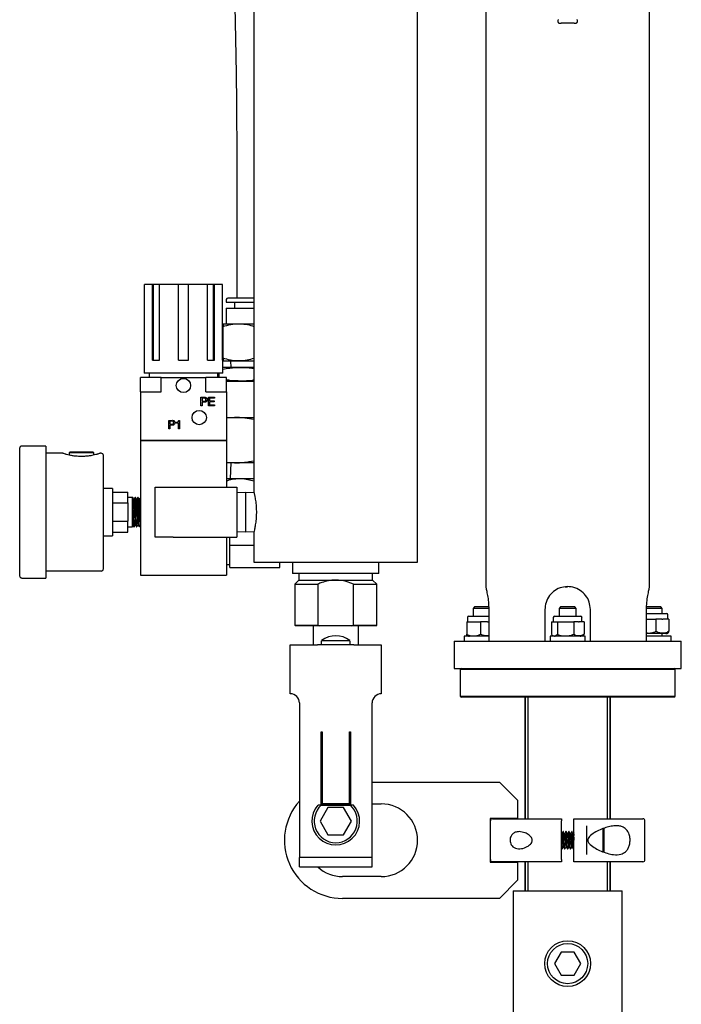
# Model space of a CAD drawing. Header units: inches. Extents: x 22 to 75, y 2 to 108.
# Tile 3 of 19: x 35 to 44, y 27 to 41. Entities that reach past the tile are written whole.
import ezdxf

# ---------------------------------------------------------------- set-up
doc = ezdxf.new("R2010")
doc.units = ezdxf.units.IN
doc.header["$MEASUREMENT"] = 0

msp = doc.modelspace()

# ---------------------------------------------------------------- linework, layer by layer
at = {"color": 7, "linetype": 'Continuous', "lineweight": 25}
for p, q in [((40.244, 33.215), (40.244, 60.528)), ((37.994, 59.559), (37.994, 34.171)), ((41.182, 46.893), (41.182, 32.874)), ((43.432, 32.874), (43.432, 46.893)), ((42.221, 40.628), (42.394, 40.628)), ((37.757, 38.98), (37.757, 36.846)), ((36.49, 35.993), (36.49, 37.033)), ((36.598, 37.033), (36.49, 37.033)), ((36.598, 35.993), (36.598, 37.033)), ((36.613, 37.033), (36.598, 37.033)), ((36.613, 35.993), (36.613, 37.033)), ((36.695, 37.033), (36.613, 37.033)), ((36.695, 35.993), (36.695, 37.033)), ((36.956, 37.033), (36.695, 37.033)), ((36.956, 35.993), (36.956, 37.033)), ((37.094, 37.033), (36.956, 37.033)), ((37.094, 35.993), (37.094, 37.033)), ((37.354, 37.033), (37.094, 37.033)), ((37.354, 35.993), (37.354, 37.033)), ((37.436, 37.033), (37.354, 37.033)), ((37.436, 35.993), (37.436, 37.033)), ((37.452, 37.033), (37.436, 37.033)), ((37.452, 35.993), (37.452, 37.033)), ((37.56, 37.033), (37.452, 37.033)), ((37.56, 35.993), (37.56, 37.033)), ((37.613, 36.826), (37.613, 36.787)), ((37.633, 36.846), (37.994, 36.846)), ((37.613, 36.787), (37.994, 36.787)), ((37.613, 36.708), (37.613, 36.492)), ((37.613, 36.708), (37.994, 36.708)), ((37.727, 36.787), (37.727, 36.708)), ((37.569, 36.492), (37.788, 36.492)), ((37.569, 36.019), (37.569, 36.453)), ((37.788, 36.492), (37.994, 36.492)), ((36.485, 35.993), (36.485, 35.812)), ((36.485, 35.993), (36.49, 35.993)), ((36.598, 35.993), (36.695, 35.993)), ((36.956, 35.993), (37.094, 35.993)), ((37.354, 35.993), (37.452, 35.993)), ((37.56, 35.993), (37.564, 35.993)), ((37.564, 35.812), (37.564, 35.993)), ((37.814, 35.891), (37.564, 35.891)), ((37.569, 35.98), (37.788, 35.98)), ((37.673, 35.98), (37.676, 35.891)), ((37.788, 35.98), (37.994, 35.98)), ((37.994, 35.891), (37.814, 35.891)), ((36.434, 35.556), (36.434, 35.753)), ((36.594, 35.753), (36.434, 35.753)), ((37.564, 35.812), (36.485, 35.812)), ((36.552, 35.812), (36.552, 35.753)), ((36.718, 35.753), (36.594, 35.753)), ((36.718, 35.556), (36.718, 35.753)), ((36.718, 35.753), (37.332, 35.753)), ((37.332, 35.556), (37.332, 35.753)), ((37.456, 35.753), (37.332, 35.753)), ((37.615, 35.753), (37.456, 35.753)), ((37.497, 35.753), (37.497, 35.812)), ((37.509, 35.812), (37.509, 35.753)), ((37.615, 35.556), (37.615, 35.753)), ((37.615, 35.704), (37.814, 35.704)), ((37.814, 35.704), (37.994, 35.704)), ((36.434, 35.556), (36.434, 34.891)), ((36.434, 35.556), (36.718, 35.556)), ((37.265, 35.481), (37.309, 35.481)), ((37.265, 35.363), (37.265, 35.481)), ((37.31, 35.468), (37.282, 35.468)), ((37.282, 35.468), (37.282, 35.427)), ((37.332, 35.556), (37.615, 35.556)), ((37.368, 35.481), (37.452, 35.481)), ((37.368, 35.363), (37.368, 35.481)), ((37.385, 35.468), (37.385, 35.431)), ((37.452, 35.468), (37.385, 35.468)), ((37.452, 35.481), (37.452, 35.468)), ((37.615, 35.556), (37.615, 34.891)), ((37.282, 35.363), (37.265, 35.363)), ((37.282, 35.427), (37.309, 35.427)), ((37.282, 35.413), (37.282, 35.363)), ((37.306, 35.413), (37.282, 35.413)), ((37.453, 35.363), (37.368, 35.363)), ((37.385, 35.431), (37.447, 35.431)), ((37.385, 35.418), (37.385, 35.377)), ((37.447, 35.418), (37.385, 35.418)), ((37.385, 35.377), (37.453, 35.377)), ((37.447, 35.431), (37.447, 35.418)), ((37.453, 35.377), (37.453, 35.363)), ((37.725, 35.204), (37.615, 35.197)), ((37.615, 35.204), (37.725, 35.204)), ((37.725, 35.204), (37.994, 35.204)), ((36.822, 35.164), (36.866, 35.164)), ((36.822, 35.046), (36.822, 35.164)), ((36.867, 35.151), (36.839, 35.151)), ((36.839, 35.151), (36.839, 35.11)), ((36.839, 35.11), (36.866, 35.11)), ((36.839, 35.096), (36.839, 35.046)), ((36.863, 35.096), (36.839, 35.096)), ((36.93, 35.127), (36.93, 35.139)), ((36.956, 35.127), (36.93, 35.127)), ((36.956, 35.046), (36.956, 35.127)), ((36.959, 35.16), (36.969, 35.16)), ((36.969, 35.16), (36.969, 35.046)), ((36.839, 35.046), (36.822, 35.046)), ((36.969, 35.046), (36.956, 35.046)), ((35.133, 34.809), (34.804, 34.809)), ((35.133, 34.809), (35.133, 32.996)), ((36.434, 34.891), (37.615, 34.891)), ((36.438, 34.887), (36.434, 34.891)), ((36.434, 34.887), (36.434, 33.036)), ((36.434, 34.887), (37.615, 34.887)), ((37.611, 34.887), (37.615, 34.891)), ((37.615, 34.887), (37.615, 34.246)), ((34.773, 33.028), (34.773, 34.778)), ((35.354, 34.713), (35.133, 34.713)), ((35.408, 34.698), (35.397, 34.701)), ((35.469, 34.733), (35.453, 34.717)), ((35.453, 34.717), (35.453, 34.686)), ((35.793, 34.717), (35.453, 34.717)), ((35.469, 34.733), (35.778, 34.733)), ((35.793, 34.717), (35.778, 34.733)), ((35.793, 34.686), (35.793, 34.717)), ((35.923, 34.681), (35.923, 33.124)), ((37.615, 34.585), (37.725, 34.579)), ((37.725, 34.579), (37.615, 34.579)), ((37.676, 34.579), (37.669, 34.364)), ((37.994, 34.579), (37.725, 34.579)), ((36.634, 33.559), (36.634, 34.246)), ((36.634, 34.246), (36.884, 34.246)), ((36.884, 34.246), (37.759, 34.246)), ((37.615, 34.364), (37.8, 34.364)), ((37.759, 34.246), (37.759, 33.559)), ((37.8, 34.364), (37.994, 34.364)), ((36.048, 34.228), (35.923, 34.228)), ((36.048, 34.228), (36.048, 33.578)), ((36.048, 34.178), (36.261, 34.178)), ((36.261, 34.028), (36.261, 34.178)), ((37.877, 34.173), (37.759, 34.167)), ((37.996, 34.167), (37.877, 34.173)), ((37.877, 34.173), (37.877, 33.873)), ((36.048, 34.028), (36.261, 34.028)), ((36.323, 34.105), (36.261, 34.105)), ((36.261, 34.028), (36.261, 33.777)), ((36.327, 34.105), (36.323, 34.105)), ((36.323, 34.105), (36.323, 34.105)), ((36.323, 33.7), (36.323, 34.105)), ((36.327, 34.103), (36.327, 34.103)), ((36.364, 34.104), (36.36, 34.104)), ((36.401, 34.103), (36.397, 34.103)), ((36.434, 34.102), (36.434, 34.102)), ((37.877, 33.873), (37.877, 33.633)), ((36.048, 33.777), (36.261, 33.777)), ((36.261, 33.627), (36.261, 33.777)), ((36.416, 33.703), (36.42, 33.703)), ((35.923, 33.578), (36.048, 33.578)), ((36.048, 33.627), (36.261, 33.627)), ((36.261, 33.7), (36.323, 33.7)), ((36.342, 33.701), (36.346, 33.701)), ((36.379, 33.702), (36.383, 33.702)), ((37.759, 33.638), (37.877, 33.633)), ((37.877, 33.633), (37.996, 33.638)), ((37.994, 33.636), (37.994, 33.215)), ((36.884, 33.559), (36.634, 33.559)), ((36.884, 33.559), (37.759, 33.559)), ((37.615, 33.559), (37.615, 33.036)), ((37.663, 33.45), (37.663, 33.559)), ((37.663, 33.45), (37.994, 33.45)), ((37.663, 33.14), (37.663, 33.45)), ((37.615, 33.182), (37.663, 33.18)), ((37.994, 33.215), (40.244, 33.215)), ((38.35, 33.14), (38.35, 33.215)), ((38.525, 33.215), (38.525, 33.059)), ((39.713, 33.059), (39.713, 33.215)), ((35.133, 33.093), (35.892, 33.093)), ((36.434, 33.036), (37.615, 33.036)), ((37.663, 33.14), (38.35, 33.14)), ((39.713, 33.059), (38.525, 33.059)), ((38.613, 33.059), (38.613, 32.969)), ((39.625, 32.969), (39.625, 33.059)), ((34.804, 32.996), (35.133, 32.996)), ((38.613, 32.969), (38.557, 32.913)), ((38.557, 32.913), (38.557, 32.35)), ((38.557, 32.913), (38.874, 32.913)), ((38.613, 32.969), (39.119, 32.969)), ((38.874, 32.913), (38.874, 32.35)), ((39.119, 32.969), (39.625, 32.969)), ((39.364, 32.35), (39.364, 32.913)), ((39.364, 32.913), (39.682, 32.913)), ((39.682, 32.913), (39.625, 32.969)), ((39.682, 32.35), (39.682, 32.913)), ((42.271, 32.875), (42.307, 32.875)), ((41.028, 32.599), (41.008, 32.579)), ((41.008, 32.579), (41.008, 32.472)), ((41.227, 32.579), (41.008, 32.579)), ((41.225, 32.599), (41.028, 32.599)), ((41.227, 32.128), (41.227, 32.565)), ((41.995, 32.565), (41.995, 32.128)), ((42.209, 32.599), (42.189, 32.579)), ((42.189, 32.579), (42.189, 32.472)), ((42.426, 32.579), (42.189, 32.579)), ((42.406, 32.599), (42.209, 32.599)), ((42.426, 32.579), (42.406, 32.599)), ((42.426, 32.472), (42.426, 32.579)), ((42.62, 32.128), (42.62, 32.565)), ((43.607, 32.579), (43.388, 32.579)), ((43.388, 32.565), (43.388, 32.128)), ((43.388, 32.509), (43.666, 32.509)), ((43.587, 32.599), (43.39, 32.599)), ((43.607, 32.579), (43.587, 32.599)), ((43.607, 32.509), (43.607, 32.579)), ((43.686, 32.431), (43.686, 32.49)), ((38.557, 32.35), (38.567, 32.34)), ((38.557, 32.35), (38.874, 32.35)), ((38.874, 32.35), (38.898, 32.34)), ((39.341, 32.34), (39.364, 32.35)), ((39.364, 32.35), (39.682, 32.35)), ((39.672, 32.34), (39.682, 32.35)), ((40.921, 32.394), (41.008, 32.394)), ((40.921, 32.394), (40.921, 32.226)), ((40.929, 32.452), (40.929, 32.394)), ((40.949, 32.472), (41.227, 32.472)), ((41.008, 32.394), (41.021, 32.394)), ((41.021, 32.394), (41.108, 32.394)), ((41.108, 32.394), (41.108, 32.226)), ((41.204, 32.394), (41.108, 32.394)), ((41.204, 32.394), (41.218, 32.394)), ((41.227, 32.394), (41.218, 32.394)), ((42.083, 32.394), (42.121, 32.394)), ((42.083, 32.394), (42.083, 32.226)), ((42.11, 32.452), (42.11, 32.394)), ((42.121, 32.394), (42.127, 32.394)), ((42.127, 32.394), (42.166, 32.394)), ((42.13, 32.472), (42.142, 32.472)), ((42.142, 32.472), (42.485, 32.472)), ((42.166, 32.394), (42.27, 32.394)), ((42.166, 32.394), (42.166, 32.226)), ((42.27, 32.394), (42.286, 32.394)), ((42.286, 32.394), (42.39, 32.394)), ((42.39, 32.394), (42.39, 32.226)), ((42.456, 32.394), (42.39, 32.394)), ((42.456, 32.394), (42.466, 32.394)), ((42.532, 32.394), (42.466, 32.394)), ((42.504, 32.394), (42.504, 32.452)), ((42.532, 32.394), (42.532, 32.226)), ((43.388, 32.431), (43.407, 32.431)), ((43.407, 32.431), (43.421, 32.431)), ((43.421, 32.431), (43.52, 32.431)), ((43.52, 32.431), (43.52, 32.264)), ((43.603, 32.431), (43.52, 32.431)), ((43.603, 32.431), (43.615, 32.431)), ((43.699, 32.431), (43.615, 32.431)), ((43.699, 32.431), (43.699, 32.264)), ((38.898, 32.34), (38.567, 32.34)), ((38.807, 32.34), (38.807, 32.077)), ((39.341, 32.34), (38.898, 32.34)), ((39.672, 32.34), (39.341, 32.34)), ((39.432, 32.077), (39.432, 32.34)), ((43.659, 32.234), (43.388, 32.234)), ((43.607, 32.197), (43.607, 32.234)), ((38.925, 32.077), (38.925, 32.135)), ((39.313, 32.135), (38.925, 32.135)), ((39.313, 32.135), (39.313, 32.077)), ((40.745, 32.128), (40.745, 31.753)), ((40.745, 32.128), (43.87, 32.128)), ((40.885, 32.197), (40.885, 32.128)), ((41.227, 32.197), (40.885, 32.197)), ((42.066, 32.197), (42.066, 32.128)), ((42.549, 32.197), (42.066, 32.197)), ((42.549, 32.128), (42.549, 32.197)), ((43.73, 32.197), (43.388, 32.197)), ((43.73, 32.128), (43.73, 32.197)), ((43.87, 31.753), (43.87, 32.128)), ((38.494, 31.827), (38.494, 32.077)), ((38.494, 32.077), (38.869, 32.077)), ((39.369, 32.077), (38.869, 32.077)), ((39.369, 32.077), (39.744, 32.077)), ((39.744, 32.077), (39.744, 31.827)), ((38.494, 31.405), (38.494, 31.827)), ((39.744, 31.827), (39.744, 31.405)), ((40.745, 31.753), (43.87, 31.753)), ((40.846, 31.753), (40.831, 31.738)), ((40.831, 31.738), (40.831, 31.374)), ((43.784, 31.738), (40.831, 31.738)), ((43.784, 31.738), (43.769, 31.753)), ((43.784, 31.374), (43.784, 31.738)), ((38.619, 31.28), (38.619, 29.155)), ((39.619, 29.155), (39.619, 31.28)), ((40.831, 31.374), (40.846, 31.359)), ((40.831, 31.374), (43.784, 31.374)), ((43.769, 31.359), (40.846, 31.359)), ((41.717, 31.359), (41.717, 29.687)), ((41.726, 29.687), (41.726, 31.359)), ((41.759, 31.359), (41.759, 29.687)), ((42.856, 29.687), (42.856, 31.359)), ((42.888, 31.359), (42.888, 29.687)), ((42.898, 29.687), (42.898, 31.359)), ((43.769, 31.359), (43.784, 31.374)), ((38.916, 30.884), (38.932, 30.884)), ((38.916, 29.868), (38.916, 30.884)), ((38.932, 30.884), (38.932, 30.825)), ((39.307, 30.884), (39.322, 30.884)), ((39.307, 30.825), (39.307, 30.884)), ((39.322, 30.884), (39.322, 29.868)), ((38.932, 30.825), (38.932, 30.808)), ((38.932, 30.808), (38.932, 29.899)), ((39.307, 30.808), (39.307, 30.825)), ((39.307, 29.899), (39.307, 30.808)), ((39.619, 30.192), (41.369, 30.192)), ((41.619, 29.942), (41.369, 30.192)), ((41.619, 29.942), (41.619, 29.692)), ((39.011, 29.843), (38.903, 29.655)), ((38.919, 29.874), (39.32, 29.874)), ((38.932, 29.899), (39.307, 29.899)), ((38.932, 29.899), (38.932, 29.882)), ((38.932, 29.882), (39.307, 29.882)), ((39.227, 29.843), (39.011, 29.843)), ((39.336, 29.655), (39.227, 29.843)), ((39.307, 29.899), (39.307, 29.882)), ((39.364, 29.874), (39.32, 29.874)), ((39.619, 29.892), (39.744, 29.892)), ((38.903, 29.655), (39.011, 29.468)), ((39.227, 29.468), (39.336, 29.655)), ((41.619, 29.692), (41.244, 29.692)), ((41.244, 29.692), (41.244, 29.092)), ((41.274, 29.687), (42.222, 29.687)), ((42.222, 29.126), (42.222, 29.658)), ((42.392, 29.687), (43.341, 29.687)), ((42.392, 29.126), (42.392, 29.658)), ((43.37, 29.126), (43.37, 29.658)), ((42.25, 29.51), (42.245, 29.51)), ((42.289, 29.51), (42.284, 29.51)), ((42.328, 29.51), (42.324, 29.51)), ((42.368, 29.51), (42.363, 29.51)), ((42.57, 29.195), (42.57, 29.589)), ((42.796, 29.229), (42.796, 29.555)), ((42.806, 29.557), (42.806, 29.225)), ((39.011, 29.468), (39.227, 29.468)), ((42.228, 29.477), (42.222, 29.486)), ((42.392, 29.494), (42.387, 29.484)), ((42.222, 29.278), (42.225, 29.274)), ((42.225, 29.274), (42.23, 29.274)), ((42.264, 29.274), (42.269, 29.274)), ((42.304, 29.274), (42.309, 29.274)), ((42.343, 29.274), (42.348, 29.274)), ((42.383, 29.274), (42.388, 29.274)), ((42.388, 29.274), (42.392, 29.282)), ((38.619, 29.025), (38.619, 29.155)), ((39.619, 29.155), (38.619, 29.155)), ((39.619, 29.025), (39.619, 29.155)), ((38.619, 29.025), (39.619, 29.025)), ((41.244, 29.092), (41.619, 29.092)), ((42.222, 29.097), (41.274, 29.097)), ((41.619, 29.092), (41.619, 28.842)), ((41.717, 29.097), (41.717, 28.696)), ((41.726, 28.696), (41.726, 29.097)), ((41.759, 29.097), (41.759, 28.696)), ((43.341, 29.097), (42.392, 29.097)), ((42.856, 28.696), (42.856, 29.097)), ((42.888, 29.097), (42.888, 28.696)), ((42.898, 28.696), (42.898, 29.097)), ((39.744, 28.892), (39.213, 28.892)), ((41.369, 28.592), (41.619, 28.842)), ((41.558, 28.696), (41.558, 27.196)), ((41.558, 28.696), (43.057, 28.696)), ((43.057, 27.196), (43.057, 28.696)), ((41.369, 28.592), (39.213, 28.592)), ((42.216, 27.854), (42.126, 27.696)), ((42.398, 27.854), (42.216, 27.854)), ((42.489, 27.696), (42.398, 27.854)), ((42.126, 27.696), (42.216, 27.539)), ((42.398, 27.539), (42.489, 27.696)), ((42.216, 27.539), (42.398, 27.539)), ((41.557, 27.196), (41.557, 25.696)), ((41.558, 27.196), (41.557, 27.196)), ((43.057, 25.696), (43.057, 27.196)), ((43.057, 27.196), (43.057, 27.196))]:
    msp.add_line(p, q, dxfattribs=at)
at = {"color": 7, "linetype": 'Continuous', "lineweight": 25, "flags": 128}
for points in [[(36.397, 34.1), (36.399, 34.095), (36.401, 34.065), (36.403, 34.026), (36.404, 33.985), (36.405, 33.951), (36.406, 33.908), (36.406, 33.904), (36.406, 33.903), (36.406, 33.903), (36.406, 33.903), (36.406, 33.903), (36.406, 33.903), (36.406, 33.903), (36.406, 33.903), (36.406, 33.903), (36.406, 33.903), (36.406, 33.903), (36.406, 33.903), (36.407, 33.891), (36.408, 33.851), (36.409, 33.813), (36.41, 33.778), (36.412, 33.749), (36.413, 33.727), (36.414, 33.711), (36.415, 33.704), (36.416, 33.704)], [(36.416, 34.074), (36.417, 34.072), (36.42, 34.041), (36.422, 33.986), (36.424, 33.918), (36.427, 33.847), (36.429, 33.785), (36.432, 33.744), (36.434, 33.728), (36.434, 33.728)], [(39.13, 29.874), (39.119, 29.874), (39.109, 29.874)]]:
    msp.add_lwpolyline(points, dxfattribs=at)
at = {"color": 7, "linetype": 'Continuous', "lineweight": 25}
for centre, radius in [((37.025, 35.643), 0.0984), ((37.241, 35.202), 0.0984), ((42.307, 27.696), 0.315), ((42.307, 27.696), 0.276)]:
    msp.add_circle(centre, radius, dxfattribs=at)
for centre, radius, start, end in [((37.633, 36.826), 0.0197, 90, 180), ((34.804, 34.778), 0.0312, 90, 180), ((35.892, 34.681), 0.0312, 0, 90), ((34.804, 33.028), 0.0312, 180, 270), ((35.892, 33.124), 0.0312, 270, 0), ((43.666, 32.49), 0.0197, 0, 90), ((40.949, 32.452), 0.0197, 90, 180), ((42.13, 32.452), 0.0197, 90, 180), ((42.485, 32.452), 0.0197, 0, 90), ((43.659, 32.304), 0.07, 270, 294.7436), ((39.119, 31.89), 0.313, 51.6283, 128.3717), ((40.956, 32.267), 0.07, 246.6631, 270), ((42.137, 32.267), 0.07, 233.6851, 270), ((42.478, 32.267), 0.07, 270, 306.2491), ((38.494, 31.28), 0.125, 0, 90), ((39.744, 31.28), 0.125, 90, 180), ((39.213, 29.392), 0.8, 137.937, 270), ((39.119, 29.655), 0.328, 138.1897, 41.8103), ((39.119, 29.655), 0.297, 132.5369, 47.4631), ((39.744, 29.392), 0.5, 270, 90), ((41.274, 29.658), 0.0295, 90, 180), ((43.341, 29.658), 0.0295, 0, 90), ((41.274, 29.126), 0.0295, 180, 270), ((43.341, 29.126), 0.0295, 270, 0), ((39.213, 29.392), 0.5, 227.2034, 270)]:
    msp.add_arc(centre, radius, start, end, dxfattribs=at)
for points, knots in [([(37.994, 45.932), (37.975, 45.82), (37.939, 45.604), (37.89, 45.288), (37.847, 44.983), (37.806, 44.665), (37.768, 44.313), (37.733, 43.912), (37.712, 43.519), (37.7, 43.14), (37.695, 42.782), (37.696, 42.393), (37.703, 41.967), (37.713, 41.543), (37.724, 41.123), (37.735, 40.706), (37.742, 40.352), (37.747, 40.069), (37.75, 39.869), (37.753, 39.66), (37.755, 39.442), (37.756, 39.214), (37.757, 39.059), (37.757, 38.98)], [0, 0, 0, 0, 0.048805, 0.094404, 0.137625, 0.181327, 0.232229, 0.290051, 0.354523, 0.401901, 0.453004, 0.508484, 0.569252, 0.636522, 0.690885, 0.750345, 0.815794, 0.843365, 0.872086, 0.902032, 0.933278, 0.965906, 1, 1, 1, 1]), ([(42.177, 40.672), (42.176, 40.669), (42.172, 40.663), (42.171, 40.652), (42.173, 40.641), (42.178, 40.632), (42.186, 40.625), (42.196, 40.622), (42.207, 40.621), (42.215, 40.624), (42.22, 40.627), (42.221, 40.628)], [0, 0, 0, 0, 0.117654, 0.235327, 0.3526, 0.469912, 0.587843, 0.706538, 0.825666, 0.944732, 1, 1, 1, 1]), ([(42.394, 40.628), (42.397, 40.626), (42.403, 40.622), (42.414, 40.621), (42.424, 40.623), (42.433, 40.629), (42.44, 40.637), (42.444, 40.647), (42.444, 40.658), (42.441, 40.666), (42.438, 40.67), (42.437, 40.672)], [0, 0, 0, 0, 0.11859, 0.237167, 0.356057, 0.475213, 0.5942, 0.712544, 0.830119, 0.947328, 1, 1, 1, 1]), ([(37.569, 36.453), (37.605, 36.464), (37.676, 36.486), (37.75, 36.49), (37.788, 36.492)], [0, 0, 0, 0, 0.495458, 1, 1, 1, 1]), ([(37.569, 36.492), (37.569, 36.492), (37.569, 36.491), (37.569, 36.483), (37.569, 36.463), (37.569, 36.453)], [0, 0, 0, 0, 0.070097, 0.530788, 1, 1, 1, 1]), ([(37.788, 36.492), (37.793, 36.492), (37.832, 36.491), (37.902, 36.484), (37.965, 36.465), (37.994, 36.456)], [0, 0, 0, 0, 0.074352, 0.563009, 1, 1, 1, 1]), ([(37.788, 35.98), (37.783, 35.98), (37.743, 35.98), (37.669, 35.989), (37.603, 36.009), (37.569, 36.019)], [0, 0, 0, 0, 0.070097, 0.530788, 1, 1, 1, 1]), ([(37.569, 36.019), (37.569, 36.008), (37.569, 35.986), (37.569, 35.982), (37.569, 35.98)], [0, 0, 0, 0, 0.495458, 1, 1, 1, 1]), ([(37.994, 36.016), (37.963, 36.006), (37.895, 35.986), (37.825, 35.982), (37.788, 35.98)], [0, 0, 0, 0, 0.464849, 1, 1, 1, 1]), ([(37.564, 35.868), (37.596, 35.874), (37.679, 35.888), (37.763, 35.89), (37.814, 35.891)], [0, 0, 0, 0, 0.3868, 1, 1, 1, 1]), ([(37.814, 35.891), (37.865, 35.891), (37.926, 35.89), (37.985, 35.88), (37.994, 35.879)], [0, 0, 0, 0, 0.846533, 1, 1, 1, 1]), ([(37.814, 35.704), (37.763, 35.705), (37.697, 35.706), (37.631, 35.717), (37.615, 35.719)], [0, 0, 0, 0, 0.765946, 1, 1, 1, 1]), ([(37.994, 35.716), (37.986, 35.715), (37.926, 35.705), (37.866, 35.705), (37.814, 35.704)], [0, 0, 0, 0, 0.146637, 1, 1, 1, 1]), ([(37.309, 35.481), (37.314, 35.481), (37.323, 35.482), (37.331, 35.478), (37.335, 35.477)], [0, 0, 0, 0, 0.561022, 1, 1, 1, 1]), ([(37.333, 35.447), (37.333, 35.45), (37.333, 35.454), (37.331, 35.461), (37.323, 35.467), (37.315, 35.468), (37.31, 35.468)], [0, 0, 0, 0, 0.187731, 0.37472, 0.56089, 1, 1, 1, 1]), ([(37.335, 35.477), (37.338, 35.475), (37.343, 35.471), (37.349, 35.461), (37.35, 35.452), (37.35, 35.447)], [0, 0, 0, 0, 0.279993, 0.560243, 1, 1, 1, 1]), ([(37.335, 35.418), (37.332, 35.417), (37.327, 35.414), (37.319, 35.414), (37.313, 35.413), (37.308, 35.413), (37.306, 35.413)], [0, 0, 0, 0, 0.339106, 0.559306, 0.779637, 1, 1, 1, 1]), ([(37.309, 35.427), (37.312, 35.427), (37.319, 35.427), (37.329, 35.431), (37.333, 35.439), (37.333, 35.445), (37.333, 35.447)], [0, 0, 0, 0, 0.281615, 0.559946, 0.778951, 1, 1, 1, 1]), ([(37.35, 35.447), (37.349, 35.441), (37.348, 35.429), (37.339, 35.421), (37.335, 35.418)], [0, 0, 0, 0, 0.559834, 1, 1, 1, 1]), ([(37.994, 35.175), (37.952, 35.183), (37.863, 35.199), (37.773, 35.202), (37.725, 35.204)], [0, 0, 0, 0, 0.474959, 1, 1, 1, 1]), ([(36.892, 35.101), (36.889, 35.1), (36.884, 35.097), (36.876, 35.097), (36.87, 35.096), (36.865, 35.096), (36.863, 35.096)], [0, 0, 0, 0, 0.339106, 0.559306, 0.779637, 1, 1, 1, 1]), ([(36.866, 35.164), (36.871, 35.165), (36.88, 35.165), (36.889, 35.161), (36.892, 35.16)], [0, 0, 0, 0, 0.561022, 1, 1, 1, 1]), ([(36.866, 35.11), (36.869, 35.11), (36.876, 35.11), (36.886, 35.114), (36.89, 35.122), (36.89, 35.128), (36.891, 35.13)], [0, 0, 0, 0, 0.281615, 0.559946, 0.778951, 1, 1, 1, 1]), ([(36.891, 35.13), (36.89, 35.133), (36.89, 35.137), (36.888, 35.144), (36.88, 35.15), (36.872, 35.151), (36.867, 35.151)], [0, 0, 0, 0, 0.187731, 0.37472, 0.56089, 1, 1, 1, 1]), ([(36.892, 35.16), (36.895, 35.158), (36.9, 35.154), (36.906, 35.144), (36.907, 35.135), (36.907, 35.13)], [0, 0, 0, 0, 0.279993, 0.560243, 1, 1, 1, 1]), ([(36.907, 35.13), (36.907, 35.124), (36.905, 35.112), (36.896, 35.104), (36.892, 35.101)], [0, 0, 0, 0, 0.559834, 1, 1, 1, 1]), ([(36.93, 35.139), (36.934, 35.139), (36.941, 35.139), (36.951, 35.143), (36.958, 35.151), (36.959, 35.157), (36.959, 35.16)], [0, 0, 0, 0, 0.281064, 0.560363, 0.779679, 1, 1, 1, 1]), ([(35.408, 34.698), (35.406, 34.698), (35.393, 34.702), (35.38, 34.707), (35.371, 34.71), (35.372, 34.709), (35.371, 34.71), (35.37, 34.71), (35.369, 34.71), (35.367, 34.711), (35.362, 34.712), (35.358, 34.713), (35.355, 34.713), (35.354, 34.712)], [0, 0, 0, 0, 0.059336, 0.431195, 0.79761, 0.887694, 0.893752, 0.897783, 0.902205, 0.913686, 0.945642, 0.993944, 1, 1, 1, 1]), ([(35.374, 34.709), (35.373, 34.709), (35.372, 34.709), (35.371, 34.71), (35.372, 34.71), (35.372, 34.71)], [0, 0, 0, 0, 0.46202, 0.911218, 1, 1, 1, 1]), ([(35.665, 34.669), (35.665, 34.669), (35.647, 34.667), (35.608, 34.668), (35.551, 34.67), (35.497, 34.677), (35.452, 34.685), (35.422, 34.693), (35.411, 34.697), (35.408, 34.698)], [0, 0, 0, 0, 0.001876, 0.185693, 0.379928, 0.569294, 0.750314, 0.92521, 1, 1, 1, 1]), ([(35.839, 34.698), (35.838, 34.697), (35.83, 34.695), (35.805, 34.688), (35.765, 34.679), (35.717, 34.672), (35.683, 34.67), (35.665, 34.669)], [0, 0, 0, 0, 0.034361, 0.281884, 0.520917, 0.758297, 1, 1, 1, 1]), ([(35.889, 34.712), (35.888, 34.712), (35.885, 34.712), (35.881, 34.711), (35.878, 34.711), (35.877, 34.71), (35.876, 34.71), (35.876, 34.71), (35.876, 34.71), (35.875, 34.71), (35.874, 34.709), (35.867, 34.707), (35.854, 34.702), (35.841, 34.698), (35.839, 34.698)], [0, 0, 0, 0, 0.023849, 0.058329, 0.078912, 0.084032, 0.087447, 0.091256, 0.097592, 0.112402, 0.171418, 0.530984, 0.910104, 1, 1, 1, 1]), ([(37.725, 34.579), (37.772, 34.58), (37.863, 34.583), (37.952, 34.6), (37.994, 34.608)], [0, 0, 0, 0, 0.520855, 1, 1, 1, 1]), ([(37.615, 34.333), (37.642, 34.341), (37.702, 34.359), (37.764, 34.362), (37.8, 34.364)], [0, 0, 0, 0, 0.433682, 1, 1, 1, 1]), ([(37.8, 34.364), (37.805, 34.364), (37.842, 34.364), (37.908, 34.356), (37.967, 34.339), (37.994, 34.331)], [0, 0, 0, 0, 0.074614, 0.565007, 1, 1, 1, 1]), ([(37.995, 34.171), (37.994, 34.172), (37.993, 34.177), (37.998, 34.158), (38.007, 34.115), (38.019, 34.045), (38.027, 33.96), (38.028, 33.868), (38.021, 33.781), (38.01, 33.707), (38, 33.655), (37.994, 33.631), (37.995, 33.635), (37.995, 33.636)], [0, 0, 0, 0, 0.010906, 0.114872, 0.21908, 0.32604, 0.43449, 0.54107, 0.645671, 0.751454, 0.859617, 0.967372, 1, 1, 1, 1]), ([(36.323, 34.105), (36.324, 34.104), (36.324, 34.102), (36.326, 34.087), (36.327, 34.065), (36.329, 34.028), (36.33, 33.981), (36.331, 33.937), (36.332, 33.916), (36.332, 33.908), (36.332, 33.905), (36.332, 33.904), (36.332, 33.903), (36.332, 33.903), (36.332, 33.903), (36.332, 33.903), (36.332, 33.902), (36.332, 33.901), (36.333, 33.892), (36.334, 33.859), (36.335, 33.813), (36.337, 33.764), (36.339, 33.726), (36.34, 33.702), (36.341, 33.704), (36.342, 33.705)], [0, 0, 0, 0, 0.069562, 0.137623, 0.204184, 0.269244, 0.394262, 0.454824, 0.484575, 0.491957, 0.495639, 0.497477, 0.498396, 0.498856, 0.49897, 0.499028, 0.499035, 0.499708, 0.504879, 0.544559, 0.653399, 0.732051, 0.826653, 0.937132, 1, 1, 1, 1]), ([(36.346, 33.703), (36.346, 33.702), (36.345, 33.697), (36.344, 33.709), (36.342, 33.741), (36.34, 33.792), (36.338, 33.856), (36.336, 33.925), (36.334, 33.992), (36.332, 34.048), (36.33, 34.087), (36.328, 34.106), (36.327, 34.103), (36.327, 34.102)], [0, 0, 0, 0, 0.016346, 0.121636, 0.226957, 0.332313, 0.437701, 0.543121, 0.648572, 0.754056, 0.859571, 0.965119, 1, 1, 1, 1]), ([(36.342, 34.08), (36.34, 34.084), (36.335, 34.092), (36.33, 34.1), (36.328, 34.104)], [0, 0, 0, 0, 0.499966, 1, 1, 1, 1]), ([(36.342, 34.08), (36.342, 34.08), (36.343, 34.081), (36.344, 34.071), (36.345, 34.051), (36.347, 34.017), (36.348, 33.975), (36.35, 33.928), (36.352, 33.879), (36.353, 33.832), (36.355, 33.79), (36.357, 33.756), (36.358, 33.734), (36.359, 33.725), (36.36, 33.727), (36.361, 33.728)], [0, 0, 0, 0, 0.000228, 0.087752, 0.175251, 0.262725, 0.350173, 0.437597, 0.524995, 0.612369, 0.699719, 0.787043, 0.874344, 0.96162, 1, 1, 1, 1]), ([(36.36, 34.104), (36.358, 34.1), (36.353, 34.092), (36.348, 34.084), (36.346, 34.08)], [0, 0, 0, 0, 0.500038, 1, 1, 1, 1]), ([(36.346, 34.079), (36.346, 34.079), (36.347, 34.081), (36.348, 34.072), (36.35, 34.05), (36.351, 34.017), (36.353, 33.975), (36.355, 33.928), (36.356, 33.879), (36.358, 33.832), (36.36, 33.79), (36.361, 33.756), (36.363, 33.735), (36.364, 33.725), (36.364, 33.726), (36.364, 33.726)], [0, 0, 0, 0, 0.018277, 0.107503, 0.196704, 0.285879, 0.375029, 0.464152, 0.553251, 0.642324, 0.731373, 0.820396, 0.909395, 0.998368, 1, 1, 1, 1]), ([(36.36, 34.101), (36.36, 34.102), (36.361, 34.105), (36.363, 34.082), (36.365, 34.036), (36.368, 33.967), (36.37, 33.888), (36.372, 33.811), (36.374, 33.75), (36.376, 33.711), (36.378, 33.706), (36.378, 33.704)], [0, 0, 0, 0, 0.062064, 0.175625, 0.293119, 0.414536, 0.539912, 0.664724, 0.785475, 0.902166, 1, 1, 1, 1]), ([(36.383, 33.704), (36.383, 33.704), (36.382, 33.701), (36.38, 33.719), (36.378, 33.757), (36.376, 33.813), (36.374, 33.879), (36.372, 33.947), (36.37, 34.011), (36.368, 34.063), (36.366, 34.095), (36.365, 34.106), (36.364, 34.104), (36.364, 34.104)], [0, 0, 0, 0, 0.032704, 0.139984, 0.247298, 0.354646, 0.462028, 0.569442, 0.676888, 0.784367, 0.891878, 0.999424, 1, 1, 1, 1]), ([(36.379, 34.079), (36.377, 34.083), (36.372, 34.091), (36.367, 34.099), (36.365, 34.103)], [0, 0, 0, 0, 0.499965, 1, 1, 1, 1]), ([(36.379, 34.076), (36.38, 34.074), (36.381, 34.071), (36.383, 34.032), (36.386, 33.971), (36.388, 33.899), (36.391, 33.827), (36.393, 33.768), (36.395, 33.73), (36.397, 33.729), (36.398, 33.729)], [0, 0, 0, 0, 0.097464, 0.228457, 0.359393, 0.490274, 0.621098, 0.751866, 0.882578, 1, 1, 1, 1]), ([(36.397, 34.103), (36.395, 34.099), (36.39, 34.091), (36.385, 34.083), (36.383, 34.079)], [0, 0, 0, 0, 0.500036, 1, 1, 1, 1]), ([(36.383, 34.078), (36.383, 34.078), (36.384, 34.085), (36.385, 34.07), (36.388, 34.033), (36.39, 33.971), (36.393, 33.899), (36.395, 33.826), (36.398, 33.768), (36.4, 33.733), (36.401, 33.731), (36.402, 33.731)], [0, 0, 0, 0, 0.000515, 0.131819, 0.263066, 0.394257, 0.525392, 0.656471, 0.787493, 0.918459, 1, 1, 1, 1]), ([(36.42, 33.705), (36.42, 33.704), (36.419, 33.699), (36.418, 33.711), (36.416, 33.74), (36.414, 33.791), (36.412, 33.853), (36.41, 33.921), (36.408, 33.987), (36.406, 34.044), (36.404, 34.084), (36.402, 34.103), (36.402, 34.101), (36.401, 34.1)], [0, 0, 0, 0, 0.011102, 0.11636, 0.221652, 0.326976, 0.432331, 0.537719, 0.643139, 0.748592, 0.854078, 0.959599, 1, 1, 1, 1]), ([(36.416, 34.077), (36.414, 34.081), (36.409, 34.089), (36.404, 34.097), (36.402, 34.101)], [0, 0, 0, 0, 0.499966, 1, 1, 1, 1]), ([(36.434, 34.102), (36.432, 34.097), (36.427, 34.089), (36.422, 34.081), (36.42, 34.077)], [0, 0, 0, 0, 0.500037, 1, 1, 1, 1]), ([(36.42, 34.075), (36.421, 34.075), (36.422, 34.076), (36.424, 34.044), (36.427, 33.989), (36.429, 33.918), (36.432, 33.847), (36.433, 33.797), (36.434, 33.781), (36.434, 33.78)], [0, 0, 0, 0, 0.128646, 0.298323, 0.467926, 0.637457, 0.806914, 0.976297, 1, 1, 1, 1]), ([(36.323, 33.777), (36.323, 33.771), (36.324, 33.754), (36.326, 33.736), (36.327, 33.725), (36.327, 33.726), (36.327, 33.726)], [0, 0, 0, 0, 0.194321, 0.570542, 0.946655, 1, 1, 1, 1]), ([(36.327, 33.725), (36.33, 33.721), (36.334, 33.713), (36.339, 33.705), (36.341, 33.701)], [0, 0, 0, 0, 0.499964, 1, 1, 1, 1]), ([(36.347, 33.702), (36.349, 33.706), (36.354, 33.714), (36.358, 33.722), (36.361, 33.726)], [0, 0, 0, 0, 0.500035, 1, 1, 1, 1]), ([(36.364, 33.726), (36.367, 33.722), (36.371, 33.714), (36.376, 33.706), (36.378, 33.702)], [0, 0, 0, 0, 0.499965, 1, 1, 1, 1]), ([(36.384, 33.703), (36.386, 33.707), (36.391, 33.715), (36.395, 33.723), (36.398, 33.727)], [0, 0, 0, 0, 0.500034, 1, 1, 1, 1]), ([(36.402, 33.727), (36.404, 33.723), (36.409, 33.715), (36.413, 33.707), (36.416, 33.703)], [0, 0, 0, 0, 0.499961, 1, 1, 1, 1]), ([(36.421, 33.704), (36.423, 33.708), (36.428, 33.716), (36.432, 33.724), (36.434, 33.728)], [0, 0, 0, 0, 0.510182, 1, 1, 1, 1]), ([(39.119, 32.969), (39.115, 32.969), (39.082, 32.969), (39.017, 32.961), (38.939, 32.939), (38.892, 32.92), (38.874, 32.913)], [0, 0, 0, 0, 0.045243, 0.401406, 0.767276, 1, 1, 1, 1]), ([(39.364, 32.913), (39.331, 32.926), (39.252, 32.958), (39.168, 32.965), (39.119, 32.969)], [0, 0, 0, 0, 0.429629, 1, 1, 1, 1]), ([(41.227, 32.565), (41.226, 32.599), (41.224, 32.668), (41.21, 32.76), (41.195, 32.831), (41.184, 32.873), (41.183, 32.874), (41.183, 32.874)], [0, 0, 0, 0, 0.209146, 0.418092, 0.632177, 0.84993, 1, 1, 1, 1]), ([(42.62, 32.565), (42.617, 32.6), (42.61, 32.668), (42.558, 32.76), (42.481, 32.832), (42.383, 32.875), (42.277, 32.882), (42.176, 32.855), (42.09, 32.797), (42.026, 32.713), (41.998, 32.63), (41.996, 32.58), (41.995, 32.565)], [0, 0, 0, 0, 0.104518, 0.208936, 0.315922, 0.424742, 0.530847, 0.634074, 0.738417, 0.846223, 0.95476, 1, 1, 1, 1]), ([(43.431, 32.874), (43.432, 32.875), (43.433, 32.88), (43.426, 32.853), (43.412, 32.798), (43.397, 32.713), (43.389, 32.63), (43.388, 32.58), (43.388, 32.565)], [0, 0, 0, 0, 0.062186, 0.268531, 0.477109, 0.692608, 0.909568, 1, 1, 1, 1]), ([(40.929, 32.203), (40.927, 32.204), (40.925, 32.205), (40.922, 32.215), (40.921, 32.223), (40.921, 32.226)], [0, 0, 0, 0, 0.546969, 0.831937, 1, 1, 1, 1]), ([(40.921, 32.226), (40.93, 32.22), (40.961, 32.201), (41.014, 32.201), (41.07, 32.203), (41.097, 32.219), (41.108, 32.226)], [0, 0, 0, 0, 0.151484, 0.539047, 0.80482, 1, 1, 1, 1]), ([(41.227, 32.205), (41.219, 32.203), (41.192, 32.2), (41.15, 32.204), (41.121, 32.219), (41.108, 32.226)], [0, 0, 0, 0, 0.199723, 0.661141, 1, 1, 1, 1]), ([(42.083, 32.226), (42.083, 32.226), (42.086, 32.219), (42.1, 32.204), (42.123, 32.2), (42.145, 32.204), (42.159, 32.215), (42.164, 32.223), (42.166, 32.226)], [0, 0, 0, 0, 0.006376, 0.149683, 0.499614, 0.80397, 0.927278, 1, 1, 1, 1]), ([(42.166, 32.226), (42.176, 32.22), (42.213, 32.201), (42.278, 32.201), (42.344, 32.203), (42.377, 32.219), (42.39, 32.226)], [0, 0, 0, 0, 0.151484, 0.539047, 0.80482, 1, 1, 1, 1]), ([(42.532, 32.226), (42.526, 32.22), (42.502, 32.201), (42.461, 32.201), (42.42, 32.203), (42.399, 32.219), (42.39, 32.226)], [0, 0, 0, 0, 0.151484, 0.539047, 0.80482, 1, 1, 1, 1]), ([(42.519, 32.21), (42.522, 32.212), (42.526, 32.216), (42.53, 32.223), (42.532, 32.226)], [0, 0, 0, 0, 0.570182, 1, 1, 1, 1]), ([(43.388, 32.243), (43.4, 32.242), (43.43, 32.238), (43.476, 32.242), (43.507, 32.257), (43.52, 32.264)], [0, 0, 0, 0, 0.257983, 0.68581, 1, 1, 1, 1]), ([(43.699, 32.264), (43.691, 32.258), (43.661, 32.239), (43.609, 32.239), (43.556, 32.241), (43.531, 32.257), (43.52, 32.264)], [0, 0, 0, 0, 0.151484, 0.539047, 0.80482, 1, 1, 1, 1]), ([(43.687, 32.242), (43.689, 32.243), (43.693, 32.244), (43.697, 32.253), (43.698, 32.261), (43.699, 32.264)], [0, 0, 0, 0, 0.490176, 0.810868, 1, 1, 1, 1]), ([(38.919, 29.874), (38.906, 29.874), (38.891, 29.874), (38.877, 29.874), (38.875, 29.874)], [0, 0, 0, 0, 0.833072, 1, 1, 1, 1]), ([(42.222, 29.687), (42.222, 29.687), (42.222, 29.686), (42.222, 29.681), (42.222, 29.674), (42.222, 29.665), (42.222, 29.66), (42.222, 29.658)], [0, 0, 0, 0, 0.21559, 0.431193, 0.646447, 0.861022, 1, 1, 1, 1]), ([(42.392, 29.658), (42.392, 29.661), (42.392, 29.668), (42.392, 29.677), (42.392, 29.683), (42.392, 29.687), (42.392, 29.687), (42.392, 29.687)], [0, 0, 0, 0, 0.21382, 0.427629, 0.641742, 0.85651, 1, 1, 1, 1]), ([(41.639, 29.51), (41.667, 29.507), (41.714, 29.501), (41.769, 29.471), (41.8, 29.443), (41.815, 29.42), (41.821, 29.399), (41.82, 29.379), (41.812, 29.357), (41.79, 29.329), (41.742, 29.295), (41.67, 29.271), (41.601, 29.273), (41.555, 29.298), (41.532, 29.326), (41.518, 29.358), (41.514, 29.391), (41.518, 29.423), (41.529, 29.453), (41.551, 29.482), (41.588, 29.506), (41.621, 29.509), (41.639, 29.51)], [0, 0, 0, 0, 0.104969, 0.177296, 0.213202, 0.241499, 0.261453, 0.281499, 0.300162, 0.332605, 0.392291, 0.495437, 0.601047, 0.655426, 0.698973, 0.733465, 0.768133, 0.798834, 0.829306, 0.871196, 0.928233, 1, 1, 1, 1]), ([(42.244, 29.51), (42.242, 29.506), (42.237, 29.497), (42.232, 29.488), (42.23, 29.484)], [0, 0, 0, 0, 0.500097, 1, 1, 1, 1]), ([(42.244, 29.508), (42.244, 29.509), (42.245, 29.513), (42.247, 29.503), (42.25, 29.478), (42.252, 29.438), (42.255, 29.392), (42.257, 29.346), (42.26, 29.307), (42.262, 29.279), (42.264, 29.276), (42.264, 29.274)], [0, 0, 0, 0, 0.023283, 0.145373, 0.267462, 0.389552, 0.511642, 0.633731, 0.755821, 0.87791, 1, 1, 1, 1]), ([(42.27, 29.276), (42.27, 29.275), (42.269, 29.271), (42.267, 29.281), (42.264, 29.306), (42.262, 29.346), (42.26, 29.392), (42.257, 29.438), (42.255, 29.477), (42.252, 29.505), (42.251, 29.508), (42.25, 29.51)], [0, 0, 0, 0, 0.030464, 0.151656, 0.272848, 0.39404, 0.515232, 0.636424, 0.757616, 0.878808, 1, 1, 1, 1]), ([(42.284, 29.51), (42.281, 29.506), (42.276, 29.497), (42.271, 29.488), (42.269, 29.484)], [0, 0, 0, 0, 0.500097, 1, 1, 1, 1]), ([(42.284, 29.508), (42.284, 29.509), (42.285, 29.513), (42.287, 29.503), (42.289, 29.478), (42.292, 29.438), (42.294, 29.392), (42.296, 29.346), (42.299, 29.307), (42.301, 29.279), (42.303, 29.276), (42.304, 29.274)], [0, 0, 0, 0, 0.023283, 0.145373, 0.267462, 0.389552, 0.511642, 0.633731, 0.755821, 0.87791, 1, 1, 1, 1]), ([(42.309, 29.276), (42.309, 29.275), (42.308, 29.271), (42.306, 29.281), (42.304, 29.306), (42.301, 29.346), (42.299, 29.392), (42.296, 29.438), (42.294, 29.477), (42.292, 29.505), (42.29, 29.508), (42.289, 29.51)], [0, 0, 0, 0, 0.030464, 0.151656, 0.272848, 0.39404, 0.515232, 0.636424, 0.757616, 0.878808, 1, 1, 1, 1]), ([(42.323, 29.51), (42.321, 29.506), (42.316, 29.497), (42.311, 29.488), (42.308, 29.484)], [0, 0, 0, 0, 0.500097, 1, 1, 1, 1]), ([(42.323, 29.508), (42.323, 29.509), (42.324, 29.513), (42.326, 29.503), (42.328, 29.478), (42.331, 29.438), (42.333, 29.392), (42.336, 29.346), (42.338, 29.307), (42.341, 29.279), (42.342, 29.276), (42.343, 29.274)], [0, 0, 0, 0, 0.023283, 0.145373, 0.267462, 0.389552, 0.511642, 0.633731, 0.755821, 0.87791, 1, 1, 1, 1]), ([(42.349, 29.276), (42.349, 29.275), (42.348, 29.271), (42.346, 29.281), (42.343, 29.306), (42.341, 29.346), (42.338, 29.392), (42.336, 29.438), (42.333, 29.477), (42.331, 29.505), (42.329, 29.508), (42.328, 29.51)], [0, 0, 0, 0, 0.030464, 0.151656, 0.272848, 0.39404, 0.515232, 0.636424, 0.757616, 0.878808, 1, 1, 1, 1]), ([(42.362, 29.51), (42.36, 29.506), (42.355, 29.497), (42.35, 29.488), (42.348, 29.484)], [0, 0, 0, 0, 0.500097, 1, 1, 1, 1]), ([(42.362, 29.508), (42.363, 29.509), (42.364, 29.513), (42.365, 29.503), (42.368, 29.478), (42.37, 29.438), (42.373, 29.392), (42.375, 29.346), (42.378, 29.307), (42.38, 29.279), (42.382, 29.276), (42.383, 29.274)], [0, 0, 0, 0, 0.023283, 0.145373, 0.267462, 0.389552, 0.511642, 0.633731, 0.755821, 0.87791, 1, 1, 1, 1]), ([(42.388, 29.276), (42.388, 29.275), (42.387, 29.271), (42.385, 29.281), (42.383, 29.306), (42.38, 29.346), (42.378, 29.392), (42.375, 29.438), (42.373, 29.477), (42.37, 29.505), (42.369, 29.508), (42.368, 29.51)], [0, 0, 0, 0, 0.030464, 0.151656, 0.272848, 0.39404, 0.515232, 0.636424, 0.757616, 0.878808, 1, 1, 1, 1]), ([(42.976, 29.591), (42.992, 29.591), (43.026, 29.589), (43.075, 29.572), (43.118, 29.54), (43.15, 29.489), (43.165, 29.43), (43.166, 29.369), (43.156, 29.314), (43.135, 29.267), (43.097, 29.224), (43.032, 29.192), (42.946, 29.19), (42.853, 29.21), (42.769, 29.24), (42.689, 29.279), (42.628, 29.318), (42.595, 29.355), (42.585, 29.38), (42.584, 29.4), (42.592, 29.422), (42.618, 29.458), (42.676, 29.498), (42.753, 29.538), (42.831, 29.567), (42.906, 29.587), (42.952, 29.59), (42.976, 29.591)], [0, 0, 0, 0, 0.037047, 0.074011, 0.118851, 0.156347, 0.194056, 0.226689, 0.257289, 0.288902, 0.324141, 0.377771, 0.454623, 0.511698, 0.568847, 0.621329, 0.673342, 0.694875, 0.706201, 0.717623, 0.727688, 0.745198, 0.794175, 0.847892, 0.901655, 0.950864, 1, 1, 1, 1]), ([(42.228, 29.476), (42.228, 29.474), (42.229, 29.469), (42.231, 29.453), (42.233, 29.428), (42.235, 29.392), (42.237, 29.356), (42.24, 29.325), (42.242, 29.305), (42.244, 29.297), (42.245, 29.301), (42.246, 29.302)], [0, 0, 0, 0, 0.079202, 0.134798, 0.272256, 0.409714, 0.547172, 0.68463, 0.822088, 0.959546, 1, 1, 1, 1]), ([(42.23, 29.484), (42.23, 29.484), (42.231, 29.486), (42.233, 29.48), (42.235, 29.459), (42.237, 29.428), (42.24, 29.392), (42.242, 29.356), (42.245, 29.325), (42.247, 29.305), (42.248, 29.303), (42.249, 29.301)], [0, 0, 0, 0, 0.027916, 0.153891, 0.279866, 0.405842, 0.531817, 0.657792, 0.783767, 0.909743, 1, 1, 1, 1]), ([(42.267, 29.477), (42.265, 29.481), (42.26, 29.489), (42.255, 29.497), (42.252, 29.501)], [0, 0, 0, 0, 0.49996, 1, 1, 1, 1]), ([(42.267, 29.476), (42.267, 29.474), (42.268, 29.469), (42.27, 29.453), (42.272, 29.428), (42.274, 29.392), (42.277, 29.356), (42.279, 29.325), (42.282, 29.305), (42.284, 29.297), (42.285, 29.301), (42.285, 29.302)], [0, 0, 0, 0, 0.079202, 0.134798, 0.272256, 0.409714, 0.547172, 0.68463, 0.822088, 0.959546, 1, 1, 1, 1]), ([(42.269, 29.484), (42.269, 29.484), (42.27, 29.486), (42.272, 29.48), (42.274, 29.459), (42.277, 29.428), (42.279, 29.392), (42.282, 29.356), (42.284, 29.325), (42.286, 29.305), (42.288, 29.303), (42.288, 29.301)], [0, 0, 0, 0, 0.027916, 0.153891, 0.279866, 0.405842, 0.531817, 0.657792, 0.783767, 0.909743, 1, 1, 1, 1]), ([(42.306, 29.477), (42.304, 29.481), (42.299, 29.489), (42.294, 29.497), (42.292, 29.501)], [0, 0, 0, 0, 0.49996, 1, 1, 1, 1]), ([(42.306, 29.476), (42.307, 29.474), (42.308, 29.469), (42.309, 29.453), (42.311, 29.428), (42.314, 29.392), (42.316, 29.356), (42.319, 29.325), (42.321, 29.305), (42.323, 29.297), (42.324, 29.301), (42.324, 29.302)], [0, 0, 0, 0, 0.079202, 0.134798, 0.272256, 0.409714, 0.547172, 0.68463, 0.822088, 0.959546, 1, 1, 1, 1]), ([(42.308, 29.484), (42.308, 29.484), (42.309, 29.486), (42.311, 29.48), (42.314, 29.459), (42.316, 29.428), (42.319, 29.392), (42.321, 29.356), (42.324, 29.325), (42.326, 29.305), (42.327, 29.303), (42.328, 29.301)], [0, 0, 0, 0, 0.027916, 0.153891, 0.279866, 0.405842, 0.531817, 0.657792, 0.783767, 0.909743, 1, 1, 1, 1]), ([(42.346, 29.477), (42.343, 29.481), (42.338, 29.489), (42.333, 29.497), (42.331, 29.501)], [0, 0, 0, 0, 0.49996, 1, 1, 1, 1]), ([(42.346, 29.476), (42.346, 29.474), (42.347, 29.469), (42.349, 29.453), (42.351, 29.428), (42.353, 29.392), (42.356, 29.356), (42.358, 29.325), (42.36, 29.305), (42.362, 29.297), (42.363, 29.301), (42.364, 29.302)], [0, 0, 0, 0, 0.079202, 0.134798, 0.272256, 0.409714, 0.547172, 0.68463, 0.822088, 0.959546, 1, 1, 1, 1]), ([(42.348, 29.484), (42.348, 29.484), (42.349, 29.486), (42.351, 29.48), (42.353, 29.459), (42.356, 29.428), (42.358, 29.392), (42.36, 29.356), (42.363, 29.325), (42.365, 29.305), (42.367, 29.303), (42.367, 29.301)], [0, 0, 0, 0, 0.027916, 0.153891, 0.279866, 0.405842, 0.531817, 0.657792, 0.783767, 0.909743, 1, 1, 1, 1]), ([(42.385, 29.477), (42.383, 29.481), (42.378, 29.489), (42.373, 29.497), (42.37, 29.501)], [0, 0, 0, 0, 0.49996, 1, 1, 1, 1]), ([(42.385, 29.476), (42.386, 29.474), (42.386, 29.469), (42.388, 29.453), (42.39, 29.428), (42.392, 29.404), (42.392, 29.392)], [0, 0, 0, 0, 0.193311, 0.329004, 0.664502, 1, 1, 1, 1]), ([(42.387, 29.484), (42.387, 29.484), (42.388, 29.486), (42.39, 29.48), (42.392, 29.465), (42.392, 29.457)], [0, 0, 0, 0, 0.099747, 0.549874, 1, 1, 1, 1]), ([(42.231, 29.276), (42.23, 29.275), (42.229, 29.271), (42.228, 29.281), (42.225, 29.306), (42.223, 29.333), (42.222, 29.35), (42.222, 29.352)], [0, 0, 0, 0, 0.07456, 0.371176, 0.667791, 0.964406, 1, 1, 1, 1]), ([(42.222, 29.286), (42.222, 29.285), (42.223, 29.275), (42.224, 29.274), (42.225, 29.274)], [0, 0, 0, 0, 0.107143, 1, 1, 1, 1]), ([(42.231, 29.274), (42.233, 29.279), (42.238, 29.287), (42.243, 29.296), (42.246, 29.3)], [0, 0, 0, 0, 0.500234, 1, 1, 1, 1]), ([(42.249, 29.3), (42.252, 29.296), (42.256, 29.287), (42.261, 29.279), (42.264, 29.274)], [0, 0, 0, 0, 0.499751, 1, 1, 1, 1]), ([(42.27, 29.274), (42.272, 29.279), (42.277, 29.287), (42.282, 29.296), (42.285, 29.3)], [0, 0, 0, 0, 0.500234, 1, 1, 1, 1]), ([(42.288, 29.3), (42.291, 29.296), (42.296, 29.287), (42.301, 29.279), (42.303, 29.274)], [0, 0, 0, 0, 0.499751, 1, 1, 1, 1]), ([(42.309, 29.274), (42.312, 29.279), (42.317, 29.287), (42.322, 29.296), (42.324, 29.3)], [0, 0, 0, 0, 0.500234, 1, 1, 1, 1]), ([(42.328, 29.3), (42.33, 29.296), (42.335, 29.287), (42.34, 29.279), (42.343, 29.274)], [0, 0, 0, 0, 0.499751, 1, 1, 1, 1]), ([(42.349, 29.274), (42.351, 29.279), (42.356, 29.287), (42.361, 29.296), (42.364, 29.3)], [0, 0, 0, 0, 0.500234, 1, 1, 1, 1]), ([(42.367, 29.3), (42.37, 29.296), (42.375, 29.287), (42.38, 29.279), (42.382, 29.274)], [0, 0, 0, 0, 0.499751, 1, 1, 1, 1]), ([(42.222, 29.126), (42.222, 29.123), (42.222, 29.116), (42.222, 29.108), (42.222, 29.101), (42.222, 29.097), (42.222, 29.097), (42.222, 29.097)], [0, 0, 0, 0, 0.21382, 0.427629, 0.641742, 0.85651, 1, 1, 1, 1]), ([(42.392, 29.097), (42.392, 29.097), (42.392, 29.098), (42.392, 29.103), (42.392, 29.11), (42.392, 29.119), (42.392, 29.124), (42.392, 29.126)], [0, 0, 0, 0, 0.21559, 0.431193, 0.646447, 0.861022, 1, 1, 1, 1])]:
    msp.add_open_spline(points, degree=3, knots=knots, dxfattribs=at)

doc.saveas('drawing.dxf')
